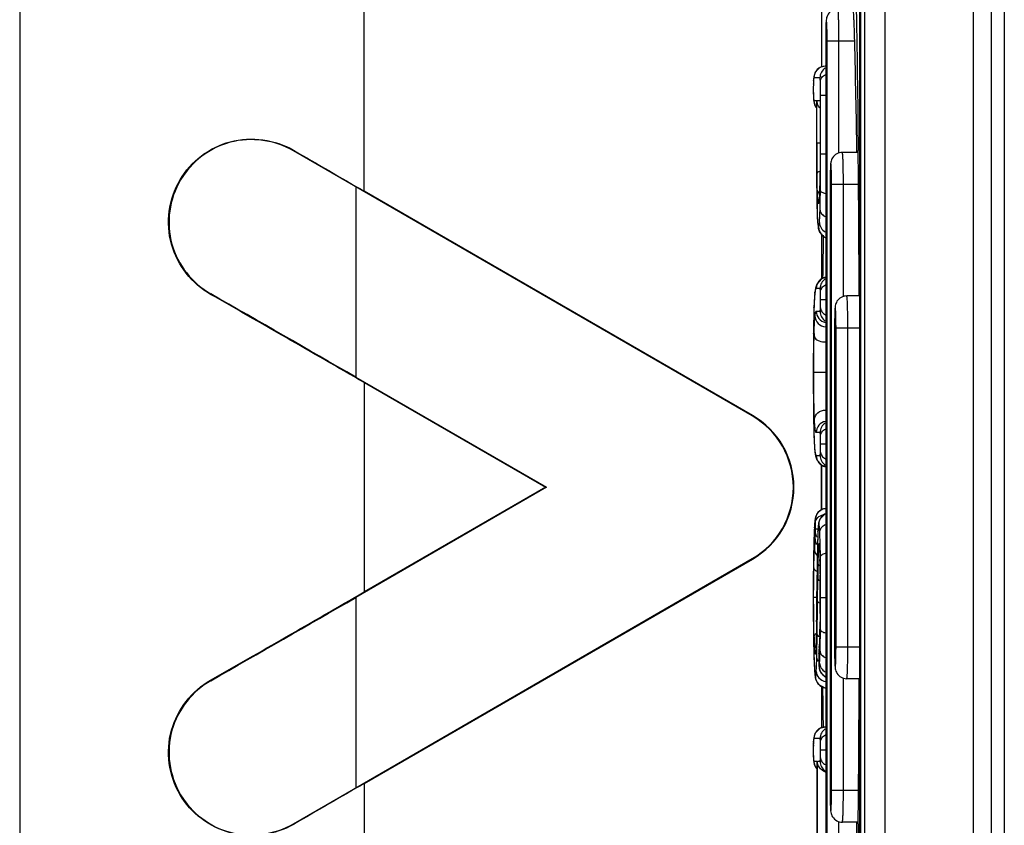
# Model space of a CAD drawing. Header units: millimetres. Extents: x 0 to 3364, y 0 to 2378.
# Tile 15 of 32: x 1669 to 1684, y 1398 to 1410. Entities that reach past the tile are written whole.
import ezdxf

# ---------------------------------------------------------------- set-up
doc = ezdxf.new("R2010")
doc.units = ezdxf.units.MM
doc.header["$LTSCALE"] = 185.02
doc.layers.add('00_COMPONENTS', color=7, linetype='CONTINUOUS')

msp = doc.modelspace()

# ---------------------------------------------------------------- linework, layer by layer
at = {"layer": '00_COMPONENTS', "color": 9, "linetype": 'CONTINUOUS'}
for p, q in [((1674.226, 1407.619), (1674.226, 1484.102)), ((1682.393, 1476.082), (1682.393, 1363.07)), ((1683.787, 1363.376), (1683.787, 1475.776)), ((1681.488, 1395.976), (1681.488, 1409.976)), ((1681.488, 1409.976), (1681.922, 1409.976)), ((1681.674, 1408.213), (1681.674, 1409.976)), ((1681.273, 1409.346), (1681.273, 1409.352)), ((1681.275, 1409.378), (1681.274, 1409.363)), ((1681.376, 1409.396), (1681.28, 1409.396)), ((1681.274, 1409.092), (1681.274, 1409.085)), ((1681.274, 1409.092), (1681.274, 1409.073)), ((1681.281, 1409.039), (1681.322, 1409.039)), ((1681.322, 1409.039), (1681.322, 1409.033)), ((1681.328, 1408.376), (1681.328, 1409.039)), ((1681.328, 1409.039), (1681.379, 1409.039)), ((1681.379, 1409.039), (1681.379, 1409.033)), ((1681.385, 1408.202), (1681.385, 1409.122)), ((1681.385, 1409.122), (1681.466, 1409.122)), ((1673.119, 1408.26), (1673.115, 1408.253)), ((1681.328, 1408.376), (1681.378, 1408.376)), ((1681.322, 1408.202), (1681.322, 1408.115)), ((1681.328, 1408.202), (1681.328, 1408.206)), ((1681.385, 1408.202), (1681.466, 1408.202)), ((1674.095, 1407.685), (1674.095, 1404.703)), ((1681.558, 1398.226), (1681.558, 1407.726)), ((1681.558, 1407.726), (1681.978, 1407.726)), ((1681.744, 1405.963), (1681.744, 1407.726)), ((1681.371, 1407.614), (1681.371, 1407.62)), ((1681.371, 1407.62), (1681.371, 1407.614)), ((1681.383, 1407.62), (1681.383, 1407.623)), ((1681.33, 1407.326), (1681.33, 1407.32)), ((1681.33, 1407.326), (1681.33, 1407.319)), ((1681.378, 1406.093), (1681.319, 1406.093)), ((1671.814, 1406.001), (1671.819, 1406.008)), ((1681.296, 1406.014), (1681.297, 1406.035)), ((1681.282, 1405.787), (1681.282, 1405.794)), ((1681.283, 1405.794), (1681.282, 1405.787)), ((1681.387, 1405.918), (1681.466, 1405.918)), ((1681.317, 1405.736), (1681.378, 1405.736)), ((1681.628, 1400.476), (1681.628, 1405.476)), ((1681.628, 1405.476), (1681.992, 1405.476)), ((1681.814, 1400.476), (1681.814, 1405.476)), ((1681.274, 1405.383), (1681.274, 1405.385)), ((1681.279, 1404.781), (1681.465, 1404.781)), ((1674.226, 1404.617), (1674.226, 1401.335)), ((1680.318, 1404.102), (1680.314, 1404.094)), ((1681.274, 1404.185), (1681.274, 1404.183)), ((1681.282, 1403.805), (1681.282, 1403.8)), ((1681.282, 1403.805), (1681.282, 1403.799)), ((1681.378, 1403.833), (1681.317, 1403.833)), ((1681.387, 1403.658), (1681.466, 1403.658)), ((1681.296, 1403.551), (1681.297, 1403.529)), ((1681.319, 1403.476), (1681.378, 1403.476)), ((1681.289, 1402.343), (1681.289, 1402.352)), ((1681.306, 1402.323), (1681.346, 1402.323)), ((1681.344, 1402.282), (1681.344, 1402.29)), ((1681.278, 1402.01), (1681.278, 1402.014)), ((1681.278, 1402.014), (1681.278, 1402.01)), ((1681.335, 1401.943), (1681.335, 1401.946)), ((1681.38, 1402.048), (1681.38, 1402.053)), ((1680.318, 1401.85), (1680.314, 1401.858)), ((1681.375, 1401.875), (1681.376, 1401.849)), ((1681.376, 1401.849), (1681.376, 1401.845)), ((1681.376, 1401.849), (1681.376, 1401.845)), ((1681.384, 1401.846), (1681.383, 1401.888)), ((1681.38, 1401.617), (1681.38, 1401.6)), ((1681.337, 1401.19), (1681.341, 1401.542)), ((1681.328, 1401.339), (1681.328, 1401.34)), ((1674.095, 1401.249), (1674.095, 1398.267)), ((1681.277, 1401.256), (1681.327, 1401.256)), ((1681.277, 1401.237), (1681.277, 1401.256)), ((1681.387, 1401.246), (1681.387, 1401.295)), ((1681.387, 1401.246), (1681.466, 1401.246)), ((1681.38, 1400.998), (1681.38, 1400.974)), ((1681.324, 1400.867), (1681.324, 1400.869)), ((1681.376, 1400.746), (1681.376, 1400.751)), ((1681.376, 1400.75), (1681.376, 1400.746)), ((1681.276, 1400.555), (1681.276, 1400.552)), ((1681.287, 1400.525), (1681.287, 1400.529)), ((1681.316, 1400.52), (1681.316, 1400.526)), ((1681.316, 1400.526), (1681.316, 1400.52)), ((1681.363, 1400.466), (1681.364, 1400.479)), ((1681.628, 1400.476), (1681.992, 1400.476)), ((1681.28, 1400.346), (1681.281, 1400.336)), ((1681.358, 1400.367), (1681.358, 1400.373)), ((1681.358, 1400.367), (1681.358, 1400.346)), ((1681.288, 1400.148), (1681.288, 1400.139)), ((1681.359, 1400.212), (1681.359, 1400.205)), ((1681.362, 1400.166), (1681.363, 1400.166)), ((1671.814, 1399.952), (1671.819, 1399.944)), ((1681.744, 1398.226), (1681.744, 1399.987)), ((1681.273, 1398.988), (1681.273, 1398.995)), ((1681.378, 1399.038), (1681.281, 1399.038)), ((1681.387, 1398.863), (1681.466, 1398.863)), ((1681.273, 1398.734), (1681.273, 1398.727)), ((1681.273, 1398.734), (1681.274, 1398.715)), ((1681.281, 1398.681), (1681.328, 1398.681)), ((1681.328, 1398.681), (1681.328, 1398.675)), ((1681.336, 1396.773), (1681.336, 1398.681)), ((1681.336, 1398.681), (1681.378, 1398.681)), ((1674.226, 1398.333), (1674.226, 1354.427)), ((1681.558, 1398.226), (1681.978, 1398.226)), ((1673.119, 1397.692), (1673.115, 1397.7)), ((1681.674, 1395.976), (1681.674, 1397.737))]:
    msp.add_line(p, q, dxfattribs=at)
at = {"layer": '00_COMPONENTS', "color": 7, "linetype": 'CONTINUOUS'}
for p, q in [((1668.822, 1480.131), (1668.822, 1358.216)), ((1682.073, 1476.092), (1682.073, 1363.061)), ((1684.068, 1363.376), (1684.068, 1475.776)), ((1684.268, 1475.626), (1684.268, 1363.526)), ((1681.398, 1414.311), (1681.398, 1409.561)), ((1681.998, 1411.407), (1681.998, 1394.546)), ((1682.011, 1411.402), (1682.011, 1394.551)), ((1681.466, 1409.976), (1681.466, 1395.976)), ((1681.466, 1409.576), (1681.46, 1409.576)), ((1681.278, 1409.411), (1681.273, 1409.352)), ((1681.273, 1409.352), (1681.273, 1409.322)), ((1681.273, 1409.322), (1681.272, 1409.216)), ((1681.272, 1409.216), (1681.273, 1409.118)), ((1681.273, 1409.118), (1681.274, 1409.085)), ((1681.274, 1409.085), (1681.278, 1409.027)), ((1681.322, 1409.033), (1681.322, 1409.039)), ((1681.322, 1409.033), (1681.322, 1408.202)), ((1681.378, 1409.033), (1681.379, 1409.039)), ((1681.378, 1409.033), (1681.378, 1408.376)), ((1674.095, 1407.685), (1673.115, 1408.253)), ((1681.974, 1408.226), (1681.727, 1408.226)), ((1681.375, 1407.795), (1681.371, 1407.62)), ((1680.314, 1404.094), (1674.095, 1407.685)), ((1681.535, 1407.726), (1681.535, 1398.226)), ((1680.318, 1404.102), (1674.226, 1407.619)), ((1681.325, 1407.599), (1681.33, 1407.32)), ((1681.371, 1407.62), (1681.371, 1407.614)), ((1681.339, 1407.125), (1681.346, 1407.063)), ((1681.346, 1407.063), (1681.35, 1407.037)), ((1681.398, 1406.949), (1681.398, 1406.242)), ((1681.466, 1406.264), (1681.4, 1406.245)), ((1681.307, 1406.097), (1681.297, 1406.035)), ((1681.327, 1406.16), (1681.307, 1406.097)), ((1681.4, 1406.245), (1681.327, 1406.16)), ((1681.297, 1406.035), (1681.292, 1405.973)), ((1681.991, 1405.976), (1681.796, 1405.976)), ((1681.282, 1405.794), (1681.279, 1405.662)), ((1681.605, 1405.476), (1681.605, 1400.476)), ((1674.095, 1404.703), (1677.086, 1402.976)), ((1674.226, 1404.617), (1677.068, 1402.976)), ((1681.274, 1404.183), (1681.276, 1404.058)), ((1681.276, 1404.058), (1681.279, 1403.908)), ((1681.279, 1403.908), (1681.282, 1403.8)), ((1681.291, 1403.595), (1681.297, 1403.528)), ((1681.297, 1403.529), (1681.297, 1403.528)), ((1681.297, 1403.529), (1681.307, 1403.47)), ((1681.307, 1403.47), (1681.328, 1403.405)), ((1681.398, 1403.329), (1681.398, 1402.619)), ((1681.398, 1402.976), (1681.398, 1403.327)), ((1677.086, 1402.976), (1674.095, 1401.249)), ((1677.068, 1402.976), (1674.226, 1401.335)), ((1677.068, 1402.976), (1677.086, 1402.976)), ((1681.398, 1402.62), (1681.398, 1402.976)), ((1681.466, 1402.641), (1681.415, 1402.631)), ((1681.292, 1402.396), (1681.289, 1402.352)), ((1681.296, 1402.446), (1681.292, 1402.396)), ((1681.301, 1402.488), (1681.296, 1402.446)), ((1681.355, 1402.414), (1681.348, 1402.356)), ((1681.285, 1402.264), (1681.28, 1402.133)), ((1681.289, 1402.353), (1681.285, 1402.264)), ((1681.348, 1402.356), (1681.344, 1402.29)), ((1681.28, 1402.133), (1681.278, 1402.014)), ((1681.278, 1402.014), (1681.274, 1401.807)), ((1681.337, 1402.076), (1681.335, 1401.946)), ((1674.095, 1398.267), (1680.314, 1401.858)), ((1674.226, 1398.333), (1680.318, 1401.85)), ((1681.374, 1401.905), (1681.376, 1401.838)), ((1681.33, 1401.556), (1681.324, 1400.869)), ((1681.272, 1401.256), (1681.272, 1400.994)), ((1681.272, 1400.994), (1681.274, 1400.739)), ((1681.274, 1400.739), (1681.276, 1400.552)), ((1681.276, 1400.552), (1681.279, 1400.391)), ((1681.279, 1400.391), (1681.284, 1400.233)), ((1681.316, 1400.528), (1681.314, 1400.466)), ((1681.36, 1400.42), (1681.358, 1400.373)), ((1681.361, 1400.43), (1681.36, 1400.42)), ((1681.362, 1400.452), (1681.361, 1400.43)), ((1681.364, 1400.479), (1681.362, 1400.452)), ((1681.284, 1400.233), (1681.288, 1400.138)), ((1681.358, 1400.373), (1681.358, 1400.355)), ((1681.358, 1400.355), (1681.358, 1400.329)), ((1681.358, 1400.329), (1681.358, 1400.302)), ((1681.358, 1400.302), (1681.358, 1400.275)), ((1681.358, 1400.275), (1681.359, 1400.212)), ((1681.288, 1400.139), (1681.289, 1400.116)), ((1681.289, 1400.116), (1681.295, 1400.045)), ((1681.359, 1400.212), (1681.359, 1400.205)), ((1681.359, 1400.205), (1681.36, 1400.18)), ((1681.36, 1400.18), (1681.363, 1400.146)), ((1681.991, 1399.976), (1681.796, 1399.976)), ((1681.398, 1399.865), (1681.398, 1399.202)), ((1681.417, 1399.827), (1681.417, 1399.848)), ((1681.466, 1399.218), (1681.461, 1399.218)), ((1681.273, 1398.995), (1681.272, 1398.965)), ((1681.278, 1399.049), (1681.273, 1398.995)), ((1681.272, 1398.965), (1681.272, 1398.863)), ((1681.272, 1398.863), (1681.272, 1398.761)), ((1681.272, 1398.761), (1681.273, 1398.727)), ((1681.273, 1398.727), (1681.278, 1398.669)), ((1681.328, 1398.675), (1681.328, 1398.681)), ((1681.328, 1398.675), (1681.328, 1396.78)), ((1673.115, 1397.7), (1674.095, 1398.267)), ((1681.974, 1397.726), (1681.727, 1397.726))]:
    msp.add_line(p, q, dxfattribs=at)
for points in [[(1681.46, 1409.576), (1681.376, 1409.555), (1681.302, 1409.483), (1681.278, 1409.411)], [(1681.278, 1409.027), (1681.3, 1408.956), (1681.322, 1408.934)], [(1681.378, 1408.376), (1681.378, 1408.08), (1681.375, 1407.795)], [(1681.322, 1408.202), (1681.323, 1407.791), (1681.325, 1407.599)], [(1681.371, 1407.614), (1681.368, 1407.546), (1681.365, 1407.497), (1681.362, 1407.472), (1681.362, 1407.47)], [(1681.33, 1407.32), (1681.334, 1407.219), (1681.339, 1407.125)], [(1681.35, 1407.037), (1681.371, 1406.976), (1681.446, 1406.899), (1681.466, 1406.894)], [(1681.292, 1405.973), (1681.286, 1405.879), (1681.282, 1405.794)], [(1681.279, 1405.662), (1681.276, 1405.538), (1681.274, 1405.385)], [(1681.274, 1405.385), (1681.273, 1405.206), (1681.272, 1404.962), (1681.272, 1404.73)], [(1681.272, 1404.73), (1681.272, 1404.541), (1681.273, 1404.333), (1681.274, 1404.183)], [(1681.282, 1403.8), (1681.286, 1403.701), (1681.291, 1403.595)], [(1681.328, 1403.405), (1681.403, 1403.323), (1681.466, 1403.305)], [(1681.415, 1402.631), (1681.343, 1402.58), (1681.307, 1402.513), (1681.301, 1402.488)], [(1681.466, 1402.557), (1681.447, 1402.552), (1681.376, 1402.477), (1681.355, 1402.414)], [(1681.344, 1402.291), (1681.341, 1402.21), (1681.337, 1402.076)], [(1681.335, 1401.946), (1681.333, 1401.784), (1681.33, 1401.556)], [(1681.367, 1402.052), (1681.367, 1402.049), (1681.368, 1402.042), (1681.37, 1402.011), (1681.372, 1401.964), (1681.374, 1401.905)], [(1681.274, 1401.807), (1681.272, 1401.52), (1681.272, 1401.256)], [(1681.376, 1401.845), (1681.38, 1401.608), (1681.382, 1401.294)], [(1681.382, 1401.294), (1681.38, 1400.986), (1681.376, 1400.751)], [(1681.324, 1400.869), (1681.322, 1400.751), (1681.319, 1400.609), (1681.316, 1400.526)], [(1681.376, 1400.751), (1681.373, 1400.666), (1681.368, 1400.555), (1681.364, 1400.479)], [(1681.314, 1400.466), (1681.311, 1400.422), (1681.309, 1400.404)], [(1681.363, 1400.146), (1681.377, 1400.095), (1681.392, 1400.068), (1681.44, 1400.018), (1681.466, 1400.007)], [(1681.295, 1400.045), (1681.301, 1399.993), (1681.308, 1399.967), (1681.349, 1399.892)], [(1681.349, 1399.892), (1681.451, 1399.834), (1681.466, 1399.833)], [(1681.461, 1399.218), (1681.374, 1399.196), (1681.298, 1399.118), (1681.278, 1399.049)], [(1681.278, 1398.669), (1681.3, 1398.598), (1681.328, 1398.569)]]:
    msp.add_lwpolyline(points, dxfattribs=at)
at = {"layer": '00_COMPONENTS', "color": 9, "linetype": 'CONTINUOUS'}
for centre, radius, start, end in [((1689.57, 1409.981), 8.104, 179.0358, 180.0341), ((1687.393, 1410.016), 5.927, 178.6654, 179.0238), ((1681.46, 1409.396), 0.18, 90.0175, 180.0175), ((1681.556, 1409.396), 0.18, 122.2653, 180.006), ((1682.139, 1409.313), 0.866, 177.4009, 177.8647), ((1681.892, 1409.325), 0.618, 176.429, 177.4267), ((1686.345, 1409.223), 5.073, 179.1724, 180.0687), ((1683.769, 1409.183), 2.497, 181.0434, 182.0868), ((1681.766, 1409.104), 0.492, 183.5691, 184.0866), ((1681.638, 1409.094), 0.364, 184.0547, 185.2528), ((1681.459, 1409.039), 0.179, 180.0197, 186.6756), ((1681.461, 1409.039), 0.181, 215.5803, 218.9722), ((1745.022, 1408.369), 63.693, 179.99371, 180.14671), ((1743.843, 1408.175), 62.521, 180.055, 180.27884), ((1716.362, 1408.269), 35.034, 180.1088, 180.6029), ((1725.299, 1408.086), 43.977, 180.2811, 180.4765), ((1689.64, 1407.731), 8.104, 179.0358, 180.0341), ((1687.463, 1407.766), 5.927, 178.6654, 179.0238), ((1712.256, 1407.976), 30.933, 180.4724, 180.7496), ((1675.54, 1407.821), 5.835, 358.0187, 358.4505), ((1681.48, 1407.535), 0.144, 142.586, 147.719), ((1680.189, 1407.579), 1.179, 354.8766, 355.8139), ((1675.967, 1407.807), 5.408, 357.6516, 357.9502), ((1691.083, 1407.61), 9.757, 181.5351, 181.6715), ((1681.535, 1407.423), 0.181, 165.1631, 179.9252), ((1681.534, 1407.057), 0.18, 219.0523, 230.5789), ((1681.534, 1407.057), 0.181, 230.6098, 245.7177), ((1681.498, 1406.093), 0.18, 101.1597, 180.0155), ((1681.558, 1406.093), 0.18, 123.0865, 180.0065), ((1682.054, 1405.927), 0.763, 171.6625, 173.4431), ((1681.497, 1405.736), 0.18, 179.9842, 259.3029), ((1681.558, 1405.736), 0.18, 179.9935, 236.9135), ((1687.533, 1405.516), 5.927, 178.6654, 179.0238), ((1689.71, 1405.481), 8.104, 179.0358, 180.0341), ((1743.212, 1404.789), 61.94, 179.451, 180.0546), ((1694.949, 1405.041), 13.669, 178.5503, 178.6938), ((1735.658, 1404.716), 54.386, 179.9853, 180.5596), ((1681.497, 1403.833), 0.18, 100.5166, 180.0159), ((1681.558, 1403.833), 0.18, 123.0865, 180.0065), ((1681.498, 1403.476), 0.18, 179.9845, 258.837), ((1681.558, 1403.476), 0.18, 179.9935, 236.9135), ((1681.482, 1402.464), 0.18, 95.2856, 180.0169), ((1681.539, 1402.397), 0.18, 115.9819, 180.0026), ((1685.805, 1402.095), 4.523, 176.7254, 176.8626), ((1679.765, 1402.3), 1.542, 354.988, 358.2533), ((1684.196, 1402.147), 2.855, 177.0678, 177.2898), ((1678.071, 1402.107), 3.306, 2.8235, 3.3301), ((1685.258, 1401.82), 3.973, 175.0033, 176.3002), ((1681.542, 1402.093), 0.181, 180.0524, 192.6049), ((1686.445, 1401.744), 5.163, 176.3079, 177.1492), ((1750.533, 1400.858), 69.207, 179.1016, 179.60162), ((1688.551, 1401.691), 7.207, 177.7517, 178.4545), ((1685.362, 1401.812), 4.016, 177.3234, 177.6902), ((1680.079, 1401.95), 1.293, 3.6606, 4.2986), ((1679.519, 1401.914), 1.853, 3.2032, 3.6678), ((1658.629, 1401.569), 22.757, 0.8053, 1.2063), ((1708.43, 1401.261), 27.091, 178.8953, 179.4052), ((1694.921, 1401.523), 13.58, 178.47, 178.903), ((1666.52, 1401.48), 14.861, 0.5293, 1.4074), ((1631.276, 1401.277), 50.111, 0.0206, 0.6507), ((1651.62, 1401.315), 29.762, 359.9608, 0.5495), ((1536.557, 1402.471), 144.776, 359.36526, 359.55206), ((1550.566, 1402.24), 130.776, 359.3107, 359.54005), ((1649.684, 1401.269), 31.698, 359.5091, 0.0453), ((1640.023, 1401.201), 41.364, 359.3617, 0.0621), ((1671.333, 1401.034), 10.047, 357.9846, 358.3542), ((1702.357, 1400.884), 21.083, 180.893, 181.4614), ((1690.18, 1400.855), 8.899, 181.439, 182.1), ((1672.497, 1400.994), 8.883, 357.8077, 357.9808), ((1685.537, 1400.68), 4.253, 182.0898, 182.9544), ((1681.482, 1400.359), 0.18, 169.1721, 179.9544), ((1681.484, 1400.358), 0.182, 165.8752, 169.1941), ((1680.13, 1400.502), 1.185, 355.2046, 356.2731), ((1676.774, 1400.676), 4.545, 357.6479, 358.0288), ((1684.723, 1400.231), 3.368, 176.0007, 176.6715), ((1676.979, 1400.772), 4.395, 356.0126, 356.1535), ((1690.111, 1400.475), 8.505, 179.9915, 180.9854), ((1682.916, 1400.315), 1.559, 177.8784, 178.1083), ((1685.249, 1400.314), 3.891, 179.5281, 179.8315), ((1690.123, 1400.302), 8.766, 179.8446, 179.9989), ((1684.421, 1400.298), 3.063, 179.9265, 180.8738), ((1683.135, 1400.28), 1.778, 180.9325, 182.2105), ((1687.646, 1400.438), 6.04, 181.037, 181.2191), ((1685.03, 1400.348), 3.747, 183.062, 183.2326), ((1682.977, 1400.274), 1.62, 182.2103, 182.7528), ((1680.078, 1400.311), 1.296, 355.2243, 355.994), ((1681.485, 1400.011), 0.18, 179.9828, 263.7555), ((1681.542, 1400.165), 0.179, 222.4229, 227.3612), ((1681.544, 1400.167), 0.181, 227.3942, 242.3576), ((1681.461, 1399.038), 0.18, 90.0175, 180.0175), ((1681.558, 1399.038), 0.18, 123.0865, 180.0065), ((1682.051, 1398.957), 0.778, 177.3189, 177.7823), ((1686.305, 1398.869), 5.033, 179.1912, 180.0703), ((1686.399, 1398.857), 5.128, 179.931, 180.7968), ((1681.76, 1398.745), 0.487, 183.5605, 184.1111), ((1681.629, 1398.736), 0.355, 184.0774, 185.3271), ((1681.46, 1398.681), 0.179, 180.0242, 187.4766), ((1681.558, 1398.681), 0.18, 179.9935, 236.9135), ((1681.461, 1398.681), 0.18, 218.9816, 221.0379), ((1690.041, 1398.225), 8.505, 179.9915, 180.9854), ((1687.576, 1398.188), 6.04, 181.037, 181.2191)]:
    msp.add_arc(centre, radius, start, end, dxfattribs=at)
at = {"layer": '00_COMPONENTS', "color": 7, "linetype": 'CONTINUOUS'}
for centre, radius, start, end in [((1381.551, 1402.976), 300.452, 1.00112, 1.335), ((1236.456, 1404.071), 445.54, 0.24582, 0.53804), ((1909.678, 1403.275), 228.279, 179.08272, 179.25286), ((1472.078, 1054.99), 403.869, 59.98649, 60.35872), ((1679.668, 1402.976), 1.291, 300, 60), ((1679.668, 1402.976), 1.3, 300, 60), ((1461.132, 1770.054), 425.876, 299.65089, 300.00389), ((1200.784, 1402.125), 481.213, 359.47312, 359.74344), ((1912.429, 1402.717), 231.03, 180.71672, 180.87043), ((1381.551, 1402.976), 300.452, 358.665, 358.99888)]:
    msp.add_arc(centre, radius, start, end, dxfattribs=at)
for centre, major_axis, start_param, end_param in [((1674.226, 1407.76), (7, -4.043), -1.720893, -1.562067), ((1674.226, 1404.476), (7, -4.043), 1.579526, 1.93125), ((1674.226, 1401.476), (7, 4.043), -1.93125, -1.579526), ((1674.226, 1398.192), (7, 4.043), 1.562067, 1.720893)]:
    msp.add_ellipse(centre, major_axis=major_axis, ratio=0.015115, start_param=start_param, end_param=end_param, dxfattribs=at)
for points, knots in [([(1681.928, 1411.317), (1681.934, 1411.082), (1681.956, 1410.062), (1681.968, 1409.041), (1681.976, 1408.255)], [0, 0, 0, 0, 0.230434, 1, 1, 1, 1]), ([(1681.657, 1410.476), (1681.627, 1410.476), (1681.566, 1410.46), (1681.501, 1410.399), (1681.476, 1410.331), (1681.47, 1410.249), (1681.467, 1410.134), (1681.466, 1410.034), (1681.466, 1409.976)], [0, 0, 0, 0, 0.150243, 0.29961, 0.426347, 0.501697, 0.711182, 1, 1, 1, 1]), ([(1681.922, 1409.976), (1681.92, 1410.04), (1681.917, 1410.133), (1681.913, 1410.25), (1681.909, 1410.325), (1681.906, 1410.387), (1681.902, 1410.432), (1681.899, 1410.461), (1681.896, 1410.472), (1681.895, 1410.476), (1681.894, 1410.476)], [0, 0, 0, 0, 0.381668, 0.554122, 0.705398, 0.82963, 0.922088, 0.979325, 0.994113, 1, 1, 1, 1]), ([(1681.373, 1408.925), (1681.366, 1408.933), (1681.342, 1408.967), (1681.329, 1409.009), (1681.328, 1409.039)], [0, 0, 0, 0, 0.265791, 1, 1, 1, 1]), ([(1671.814, 1406.001), (1671.526, 1406.165), (1671.058, 1406.757), (1671.211, 1407.859), (1672.09, 1408.531), (1672.83, 1408.428), (1673.119, 1408.26)], [0, 0, 0, 0, 0.248345, 0.502832, 0.749297, 1, 1, 1, 1]), ([(1673.115, 1408.253), (1672.827, 1408.42), (1672.093, 1408.521), (1671.219, 1407.856), (1671.065, 1406.759), (1671.533, 1406.171), (1671.819, 1406.008)], [0, 0, 0, 0, 0.250783, 0.495929, 0.75193, 1, 1, 1, 1]), ([(1681.727, 1408.226), (1681.696, 1408.226), (1681.635, 1408.21), (1681.571, 1408.149), (1681.546, 1408.081), (1681.54, 1407.999), (1681.536, 1407.884), (1681.535, 1407.784), (1681.535, 1407.726)], [0, 0, 0, 0, 0.150243, 0.29961, 0.426347, 0.501697, 0.711182, 1, 1, 1, 1]), ([(1681.796, 1405.976), (1681.766, 1405.976), (1681.705, 1405.96), (1681.64, 1405.899), (1681.616, 1405.831), (1681.61, 1405.749), (1681.606, 1405.634), (1681.605, 1405.534), (1681.605, 1405.476)], [0, 0, 0, 0, 0.150243, 0.29961, 0.426347, 0.501697, 0.711182, 1, 1, 1, 1]), ([(1681.605, 1400.476), (1681.605, 1400.418), (1681.606, 1400.318), (1681.609, 1400.203), (1681.616, 1400.121), (1681.64, 1400.053), (1681.705, 1399.992), (1681.766, 1399.976), (1681.796, 1399.976)], [0, 0, 0, 0, 0.288947, 0.49852, 0.574167, 0.700728, 0.849797, 1, 1, 1, 1]), ([(1673.119, 1397.692), (1672.83, 1397.524), (1672.09, 1397.422), (1671.211, 1398.094), (1671.058, 1399.196), (1671.526, 1399.787), (1671.814, 1399.952)], [0, 0, 0, 0, 0.250707, 0.497173, 0.751659, 1, 1, 1, 1]), ([(1671.819, 1399.944), (1671.533, 1399.782), (1671.065, 1399.193), (1671.219, 1398.097), (1672.093, 1397.431), (1672.827, 1397.533), (1673.115, 1397.7)], [0, 0, 0, 0, 0.248044, 0.504045, 0.749195, 1, 1, 1, 1]), ([(1681.461, 1398.512), (1681.424, 1398.525), (1681.361, 1398.574), (1681.337, 1398.647), (1681.336, 1398.681)], [0, 0, 0, 0, 0.53952, 1, 1, 1, 1]), ([(1681.535, 1398.226), (1681.535, 1398.168), (1681.536, 1398.068), (1681.54, 1397.953), (1681.546, 1397.871), (1681.571, 1397.803), (1681.636, 1397.742), (1681.696, 1397.726), (1681.727, 1397.726)], [0, 0, 0, 0, 0.288947, 0.49852, 0.574167, 0.700728, 0.849797, 1, 1, 1, 1]), ([(1681.976, 1397.7), (1681.973, 1397.434), (1681.963, 1396.433), (1681.947, 1395.432), (1681.93, 1394.697)], [0, 0, 0, 0, 0.266054, 1, 1, 1, 1])]:
    msp.add_open_spline(points, degree=3, knots=knots, dxfattribs=at)
at = {"layer": '00_COMPONENTS', "color": 9, "linetype": 'CONTINUOUS'}
for points, knots in [([(1681.674, 1409.976), (1681.674, 1410.04), (1681.674, 1410.133), (1681.672, 1410.25), (1681.669, 1410.325), (1681.667, 1410.387), (1681.664, 1410.432), (1681.662, 1410.461), (1681.659, 1410.472), (1681.658, 1410.476), (1681.657, 1410.476)], [0, 0, 0, 0, 0.381849, 0.554334, 0.705602, 0.829792, 0.922182, 0.97934, 0.994097, 1, 1, 1, 1]), ([(1681.488, 1409.976), (1681.488, 1410.01), (1681.488, 1410.074), (1681.487, 1410.159), (1681.483, 1410.232), (1681.483, 1410.267), (1681.476, 1410.305), (1681.471, 1410.259), (1681.47, 1410.225), (1681.468, 1410.179), (1681.468, 1410.154)], [0, 0, 0, 0, 0.21683, 0.411793, 0.565354, 0.662079, 0.692807, 0.733447, 0.839268, 1, 1, 1, 1]), ([(1681.273, 1409.346), (1681.273, 1409.342), (1681.273, 1409.325), (1681.272, 1409.309), (1681.272, 1409.296)], [0, 0, 0, 0, 0.221772, 1, 1, 1, 1]), ([(1681.28, 1409.396), (1681.279, 1409.396), (1681.277, 1409.388), (1681.276, 1409.383), (1681.275, 1409.378)], [0, 0, 0, 0, 0.235063, 1, 1, 1, 1]), ([(1681.383, 1409.345), (1681.382, 1409.359), (1681.38, 1409.371), (1681.379, 1409.396), (1681.376, 1409.396)], [0, 0, 0, 0, 0.817187, 1, 1, 1, 1]), ([(1681.383, 1409.345), (1681.384, 1409.365), (1681.402, 1409.408), (1681.439, 1409.434), (1681.461, 1409.444)], [0, 0, 0, 0, 0.457108, 1, 1, 1, 1]), ([(1681.385, 1409.122), (1681.385, 1409.142), (1681.385, 1409.216), (1681.385, 1409.29), (1681.383, 1409.345)], [0, 0, 0, 0, 0.261754, 1, 1, 1, 1]), ([(1681.272, 1409.216), (1681.272, 1409.196), (1681.272, 1409.17), (1681.272, 1409.144), (1681.272, 1409.138)], [0, 0, 0, 0, 0.763401, 1, 1, 1, 1]), ([(1681.275, 1409.061), (1681.276, 1409.059), (1681.276, 1409.052), (1681.277, 1409.045), (1681.279, 1409.041)], [0, 0, 0, 0, 0.37623, 1, 1, 1, 1]), ([(1681.279, 1409.041), (1681.279, 1409.041), (1681.279, 1409.04), (1681.28, 1409.039), (1681.281, 1409.039)], [0, 0, 0, 0, 0.641518, 1, 1, 1, 1]), ([(1681.379, 1408.376), (1681.379, 1408.314), (1681.378, 1408.077), (1681.377, 1407.839), (1681.373, 1407.664)], [0, 0, 0, 0, 0.261138, 1, 1, 1, 1]), ([(1681.383, 1407.623), (1681.383, 1407.671), (1681.385, 1407.864), (1681.385, 1408.057), (1681.385, 1408.202)], [0, 0, 0, 0, 0.246501, 1, 1, 1, 1]), ([(1681.744, 1407.726), (1681.744, 1407.79), (1681.743, 1407.883), (1681.741, 1408), (1681.739, 1408.075), (1681.737, 1408.137), (1681.734, 1408.182), (1681.731, 1408.211), (1681.729, 1408.222), (1681.728, 1408.226), (1681.727, 1408.226)], [0, 0, 0, 0, 0.381849, 0.554334, 0.705602, 0.829792, 0.922182, 0.97934, 0.994097, 1, 1, 1, 1]), ([(1681.558, 1407.726), (1681.558, 1407.76), (1681.557, 1407.824), (1681.557, 1407.909), (1681.553, 1407.982), (1681.553, 1408.017), (1681.546, 1408.055), (1681.541, 1408.009), (1681.54, 1407.975), (1681.538, 1407.929), (1681.537, 1407.904)], [0, 0, 0, 0, 0.21683, 0.411793, 0.565354, 0.662079, 0.692807, 0.733447, 0.839268, 1, 1, 1, 1]), ([(1681.33, 1407.9), (1681.331, 1407.903), (1681.338, 1407.92), (1681.356, 1407.927), (1681.37, 1407.932)], [0, 0, 0, 0, 0.17393, 1, 1, 1, 1]), ([(1681.339, 1407.548), (1681.338, 1407.572), (1681.333, 1407.689), (1681.331, 1407.807), (1681.33, 1407.9)], [0, 0, 0, 0, 0.203197, 1, 1, 1, 1]), ([(1681.325, 1407.571), (1681.325, 1407.551), (1681.327, 1407.477), (1681.328, 1407.403), (1681.329, 1407.349)], [0, 0, 0, 0, 0.263902, 1, 1, 1, 1]), ([(1681.343, 1407.481), (1681.342, 1407.486), (1681.341, 1407.508), (1681.34, 1407.53), (1681.339, 1407.548)], [0, 0, 0, 0, 0.212777, 1, 1, 1, 1]), ([(1681.37, 1407.585), (1681.37, 1407.576), (1681.368, 1407.546), (1681.367, 1407.515), (1681.365, 1407.493)], [0, 0, 0, 0, 0.287697, 1, 1, 1, 1]), ([(1681.377, 1407.319), (1681.378, 1407.342), (1681.38, 1407.442), (1681.382, 1407.542), (1681.383, 1407.62)], [0, 0, 0, 0, 0.225538, 1, 1, 1, 1]), ([(1681.383, 1407.623), (1681.384, 1407.613), (1681.415, 1407.594), (1681.442, 1407.588), (1681.461, 1407.584)], [0, 0, 0, 0, 0.347146, 1, 1, 1, 1]), ([(1681.353, 1407.424), (1681.352, 1407.424), (1681.349, 1407.429), (1681.346, 1407.447), (1681.344, 1407.466), (1681.343, 1407.481)], [0, 0, 0, 0, 0.071007, 0.248367, 1, 1, 1, 1]), ([(1681.363, 1407.473), (1681.362, 1407.461), (1681.36, 1407.444), (1681.357, 1407.429), (1681.355, 1407.424), (1681.353, 1407.424)], [0, 0, 0, 0, 0.745895, 0.926055, 1, 1, 1, 1]), ([(1681.33, 1407.319), (1681.332, 1407.278), (1681.334, 1407.211), (1681.339, 1407.122), (1681.345, 1407.084), (1681.349, 1407.057), (1681.354, 1407.057)], [0, 0, 0, 0, 0.470356, 0.783178, 0.947259, 1, 1, 1, 1]), ([(1681.368, 1407.127), (1681.369, 1407.139), (1681.373, 1407.203), (1681.375, 1407.267), (1681.377, 1407.319)], [0, 0, 0, 0, 0.185312, 1, 1, 1, 1]), ([(1681.377, 1407.319), (1681.378, 1407.299), (1681.399, 1407.256), (1681.438, 1407.231), (1681.46, 1407.221)], [0, 0, 0, 0, 0.450796, 1, 1, 1, 1]), ([(1681.354, 1407.057), (1681.356, 1407.057), (1681.359, 1407.064), (1681.361, 1407.076), (1681.365, 1407.099), (1681.367, 1407.116), (1681.368, 1407.127)], [0, 0, 0, 0, 0.072654, 0.251425, 0.556918, 1, 1, 1, 1]), ([(1681.368, 1407.127), (1681.368, 1407.098), (1681.386, 1407.038), (1681.433, 1406.996), (1681.46, 1406.982)], [0, 0, 0, 0, 0.49105, 1, 1, 1, 1]), ([(1681.319, 1406.093), (1681.313, 1406.093), (1681.304, 1406.068), (1681.302, 1406.052), (1681.299, 1406.037)], [0, 0, 0, 0, 0.258687, 1, 1, 1, 1]), ([(1681.385, 1406.043), (1681.385, 1406.057), (1681.383, 1406.068), (1681.381, 1406.093), (1681.378, 1406.093)], [0, 0, 0, 0, 0.812092, 1, 1, 1, 1]), ([(1681.385, 1406.043), (1681.386, 1406.064), (1681.403, 1406.109), (1681.44, 1406.138), (1681.461, 1406.15)], [0, 0, 0, 0, 0.467961, 1, 1, 1, 1]), ([(1681.296, 1406.014), (1681.295, 1406.001), (1681.288, 1405.928), (1681.285, 1405.855), (1681.283, 1405.794)], [0, 0, 0, 0, 0.170833, 1, 1, 1, 1]), ([(1681.387, 1405.918), (1681.387, 1405.93), (1681.387, 1405.971), (1681.386, 1406.013), (1681.385, 1406.043)], [0, 0, 0, 0, 0.276794, 1, 1, 1, 1]), ([(1681.814, 1405.476), (1681.814, 1405.54), (1681.813, 1405.633), (1681.811, 1405.75), (1681.809, 1405.825), (1681.807, 1405.887), (1681.804, 1405.932), (1681.801, 1405.961), (1681.799, 1405.972), (1681.797, 1405.976), (1681.796, 1405.976)], [0, 0, 0, 0, 0.381849, 0.554334, 0.705602, 0.829792, 0.922182, 0.97934, 0.994097, 1, 1, 1, 1]), ([(1681.282, 1405.787), (1681.281, 1405.758), (1681.277, 1405.623), (1681.276, 1405.488), (1681.274, 1405.383)], [0, 0, 0, 0, 0.220006, 1, 1, 1, 1]), ([(1681.378, 1405.736), (1681.381, 1405.736), (1681.382, 1405.762), (1681.385, 1405.774), (1681.385, 1405.789)], [0, 0, 0, 0, 0.192978, 1, 1, 1, 1]), ([(1681.385, 1405.789), (1681.385, 1405.798), (1681.387, 1405.841), (1681.387, 1405.884), (1681.387, 1405.918)], [0, 0, 0, 0, 0.207218, 1, 1, 1, 1]), ([(1681.385, 1405.789), (1681.386, 1405.768), (1681.403, 1405.723), (1681.44, 1405.693), (1681.461, 1405.682)], [0, 0, 0, 0, 0.467961, 1, 1, 1, 1]), ([(1681.628, 1405.476), (1681.628, 1405.51), (1681.627, 1405.574), (1681.626, 1405.659), (1681.622, 1405.732), (1681.623, 1405.767), (1681.616, 1405.805), (1681.611, 1405.759), (1681.61, 1405.725), (1681.608, 1405.679), (1681.607, 1405.654)], [0, 0, 0, 0, 0.21683, 0.411793, 0.565354, 0.662079, 0.692807, 0.733447, 0.839268, 1, 1, 1, 1]), ([(1681.285, 1405.386), (1681.285, 1405.417), (1681.288, 1405.509), (1681.291, 1405.601), (1681.298, 1405.662)], [0, 0, 0, 0, 0.330368, 1, 1, 1, 1]), ([(1681.298, 1405.662), (1681.3, 1405.682), (1681.303, 1405.701), (1681.311, 1405.736), (1681.317, 1405.736)], [0, 0, 0, 0, 0.762217, 1, 1, 1, 1]), ([(1681.298, 1405.662), (1681.298, 1405.62), (1681.336, 1405.532), (1681.422, 1405.495), (1681.465, 1405.491)], [0, 0, 0, 0, 0.491327, 1, 1, 1, 1]), ([(1681.279, 1404.781), (1681.279, 1404.831), (1681.279, 1405.021), (1681.281, 1405.211), (1681.284, 1405.352)], [0, 0, 0, 0, 0.26012, 1, 1, 1, 1]), ([(1681.284, 1405.352), (1681.284, 1405.339), (1681.303, 1405.3), (1681.372, 1405.264), (1681.432, 1405.255), (1681.466, 1405.255)], [0, 0, 0, 0, 0.181124, 0.543773, 1, 1, 1, 1]), ([(1681.285, 1404.175), (1681.284, 1404.221), (1681.28, 1404.423), (1681.279, 1404.625), (1681.279, 1404.781)], [0, 0, 0, 0, 0.227948, 1, 1, 1, 1]), ([(1681.274, 1404.185), (1681.275, 1404.151), (1681.276, 1404.024), (1681.279, 1403.897), (1681.282, 1403.805)], [0, 0, 0, 0, 0.273085, 1, 1, 1, 1]), ([(1681.289, 1404.045), (1681.289, 1404.054), (1681.287, 1404.098), (1681.286, 1404.141), (1681.285, 1404.175)], [0, 0, 0, 0, 0.223904, 1, 1, 1, 1]), ([(1681.289, 1404.045), (1681.29, 1404.082), (1681.338, 1404.161), (1681.422, 1404.185), (1681.466, 1404.187)], [0, 0, 0, 0, 0.46026, 1, 1, 1, 1]), ([(1681.317, 1403.833), (1681.313, 1403.833), (1681.306, 1403.852), (1681.301, 1403.884), (1681.293, 1403.954), (1681.291, 1404.01), (1681.289, 1404.045)], [0, 0, 0, 0, 0.054887, 0.20999, 0.511076, 1, 1, 1, 1]), ([(1681.282, 1403.799), (1681.283, 1403.772), (1681.286, 1403.689), (1681.289, 1403.606), (1681.296, 1403.551)], [0, 0, 0, 0, 0.32805, 1, 1, 1, 1]), ([(1681.385, 1403.782), (1681.385, 1403.796), (1681.383, 1403.808), (1681.381, 1403.833), (1681.378, 1403.833)], [0, 0, 0, 0, 0.810946, 1, 1, 1, 1]), ([(1681.385, 1403.782), (1681.386, 1403.804), (1681.403, 1403.849), (1681.44, 1403.879), (1681.461, 1403.89)], [0, 0, 0, 0, 0.468937, 1, 1, 1, 1]), ([(1681.387, 1403.658), (1681.387, 1403.67), (1681.387, 1403.711), (1681.386, 1403.752), (1681.385, 1403.782)], [0, 0, 0, 0, 0.27574, 1, 1, 1, 1]), ([(1681.385, 1403.529), (1681.385, 1403.538), (1681.387, 1403.581), (1681.387, 1403.624), (1681.387, 1403.658)], [0, 0, 0, 0, 0.208706, 1, 1, 1, 1]), ([(1681.296, 1403.551), (1681.297, 1403.547), (1681.298, 1403.532), (1681.301, 1403.518), (1681.303, 1403.509)], [0, 0, 0, 0, 0.301271, 1, 1, 1, 1]), ([(1681.303, 1403.509), (1681.303, 1403.506), (1681.305, 1403.498), (1681.308, 1403.489), (1681.31, 1403.484)], [0, 0, 0, 0, 0.319448, 1, 1, 1, 1]), ([(1681.31, 1403.484), (1681.311, 1403.483), (1681.313, 1403.48), (1681.316, 1403.476), (1681.319, 1403.476)], [0, 0, 0, 0, 0.354203, 1, 1, 1, 1]), ([(1681.378, 1403.476), (1681.381, 1403.476), (1681.382, 1403.503), (1681.385, 1403.515), (1681.385, 1403.529)], [0, 0, 0, 0, 0.190306, 1, 1, 1, 1]), ([(1681.385, 1403.529), (1681.386, 1403.508), (1681.403, 1403.464), (1681.44, 1403.435), (1681.461, 1403.424)], [0, 0, 0, 0, 0.466001, 1, 1, 1, 1]), ([(1681.305, 1402.425), (1681.306, 1402.453), (1681.339, 1402.513), (1681.398, 1402.54), (1681.43, 1402.548)], [0, 0, 0, 0, 0.452074, 1, 1, 1, 1]), ([(1681.293, 1402.404), (1681.292, 1402.4), (1681.291, 1402.383), (1681.29, 1402.366), (1681.29, 1402.353)], [0, 0, 0, 0, 0.229163, 1, 1, 1, 1]), ([(1681.302, 1402.464), (1681.3, 1402.464), (1681.299, 1402.456), (1681.297, 1402.446), (1681.295, 1402.427), (1681.293, 1402.412), (1681.293, 1402.404)], [0, 0, 0, 0, 0.077689, 0.278152, 0.591125, 1, 1, 1, 1]), ([(1681.305, 1402.425), (1681.305, 1402.431), (1681.304, 1402.441), (1681.304, 1402.454), (1681.303, 1402.46), (1681.302, 1402.464), (1681.302, 1402.464)], [0, 0, 0, 0, 0.436997, 0.764376, 0.944495, 1, 1, 1, 1]), ([(1681.306, 1402.323), (1681.306, 1402.332), (1681.306, 1402.366), (1681.306, 1402.4), (1681.305, 1402.425)], [0, 0, 0, 0, 0.275123, 1, 1, 1, 1]), ([(1681.359, 1402.397), (1681.357, 1402.397), (1681.353, 1402.386), (1681.351, 1402.371), (1681.347, 1402.336), (1681.346, 1402.309), (1681.345, 1402.293)], [0, 0, 0, 0, 0.059125, 0.225106, 0.531515, 1, 1, 1, 1]), ([(1681.371, 1402.299), (1681.371, 1402.313), (1681.369, 1402.337), (1681.366, 1402.37), (1681.363, 1402.385), (1681.361, 1402.397), (1681.359, 1402.397)], [0, 0, 0, 0, 0.44021, 0.75186, 0.933986, 1, 1, 1, 1]), ([(1681.373, 1402.269), (1681.374, 1402.294), (1681.393, 1402.347), (1681.435, 1402.381), (1681.46, 1402.394)], [0, 0, 0, 0, 0.476641, 1, 1, 1, 1]), ([(1681.289, 1402.343), (1681.288, 1402.32), (1681.282, 1402.211), (1681.28, 1402.101), (1681.278, 1402.014)], [0, 0, 0, 0, 0.204853, 1, 1, 1, 1]), ([(1681.306, 1402.253), (1681.306, 1402.258), (1681.306, 1402.282), (1681.306, 1402.305), (1681.306, 1402.323)], [0, 0, 0, 0, 0.216281, 1, 1, 1, 1]), ([(1681.306, 1402.253), (1681.306, 1402.238), (1681.314, 1402.217), (1681.326, 1402.2), (1681.33, 1402.195)], [0, 0, 0, 0, 0.732451, 1, 1, 1, 1]), ([(1681.344, 1402.282), (1681.343, 1402.258), (1681.339, 1402.145), (1681.336, 1402.032), (1681.335, 1401.943)], [0, 0, 0, 0, 0.208796, 1, 1, 1, 1]), ([(1681.38, 1402.053), (1681.38, 1402.073), (1681.378, 1402.145), (1681.376, 1402.218), (1681.373, 1402.269)], [0, 0, 0, 0, 0.283052, 1, 1, 1, 1]), ([(1681.354, 1402.054), (1681.355, 1402.064), (1681.357, 1402.073), (1681.358, 1402.093), (1681.361, 1402.093)], [0, 0, 0, 0, 0.748666, 1, 1, 1, 1]), ([(1681.361, 1402.093), (1681.362, 1402.093), (1681.363, 1402.087), (1681.366, 1402.074), (1681.367, 1402.059), (1681.368, 1402.047)], [0, 0, 0, 0, 0.072874, 0.259794, 1, 1, 1, 1]), ([(1681.278, 1402.01), (1681.276, 1401.95), (1681.272, 1401.692), (1681.272, 1401.434), (1681.272, 1401.237)], [0, 0, 0, 0, 0.235054, 1, 1, 1, 1]), ([(1681.281, 1401.712), (1681.281, 1401.739), (1681.283, 1401.836), (1681.286, 1401.932), (1681.289, 1402)], [0, 0, 0, 0, 0.28728, 1, 1, 1, 1]), ([(1681.351, 1402), (1681.351, 1402.005), (1681.352, 1402.023), (1681.353, 1402.041), (1681.354, 1402.054)], [0, 0, 0, 0, 0.287488, 1, 1, 1, 1]), ([(1681.37, 1402.018), (1681.371, 1402.008), (1681.373, 1401.96), (1681.374, 1401.912), (1681.375, 1401.875)], [0, 0, 0, 0, 0.212194, 1, 1, 1, 1]), ([(1681.383, 1401.888), (1681.384, 1401.901), (1681.411, 1401.928), (1681.441, 1401.938), (1681.461, 1401.943)], [0, 0, 0, 0, 0.382591, 1, 1, 1, 1]), ([(1681.344, 1401.783), (1681.345, 1401.78), (1681.347, 1401.764), (1681.357, 1401.752), (1681.366, 1401.744)], [0, 0, 0, 0, 0.225794, 1, 1, 1, 1]), ([(1681.277, 1401.256), (1681.277, 1401.295), (1681.278, 1401.447), (1681.279, 1401.599), (1681.281, 1401.712)], [0, 0, 0, 0, 0.256965, 1, 1, 1, 1]), ([(1681.281, 1401.712), (1681.281, 1401.707), (1681.288, 1401.683), (1681.31, 1401.668), (1681.327, 1401.659)], [0, 0, 0, 0, 0.203697, 1, 1, 1, 1]), ([(1681.341, 1401.542), (1681.341, 1401.539), (1681.347, 1401.526), (1681.361, 1401.519), (1681.371, 1401.515)], [0, 0, 0, 0, 0.18104, 1, 1, 1, 1]), ([(1681.272, 1401.237), (1681.272, 1401.178), (1681.272, 1400.951), (1681.273, 1400.724), (1681.276, 1400.555)], [0, 0, 0, 0, 0.256014, 1, 1, 1, 1]), ([(1681.284, 1400.632), (1681.283, 1400.677), (1681.279, 1400.879), (1681.278, 1401.081), (1681.277, 1401.237)], [0, 0, 0, 0, 0.226989, 1, 1, 1, 1]), ([(1681.337, 1401.19), (1681.338, 1401.187), (1681.345, 1401.174), (1681.361, 1401.169), (1681.373, 1401.165)], [0, 0, 0, 0, 0.159807, 1, 1, 1, 1]), ([(1681.324, 1400.867), (1681.323, 1400.836), (1681.322, 1400.722), (1681.319, 1400.608), (1681.316, 1400.526)], [0, 0, 0, 0, 0.273634, 1, 1, 1, 1]), ([(1681.38, 1400.974), (1681.38, 1400.954), (1681.379, 1400.879), (1681.378, 1400.805), (1681.376, 1400.75)], [0, 0, 0, 0, 0.267056, 1, 1, 1, 1]), ([(1681.378, 1400.405), (1681.379, 1400.43), (1681.382, 1400.542), (1681.383, 1400.654), (1681.384, 1400.741)], [0, 0, 0, 0, 0.228216, 1, 1, 1, 1]), ([(1681.384, 1400.741), (1681.385, 1400.729), (1681.414, 1400.707), (1681.442, 1400.699), (1681.461, 1400.695)], [0, 0, 0, 0, 0.363328, 1, 1, 1, 1]), ([(1681.284, 1400.632), (1681.285, 1400.646), (1681.293, 1400.666), (1681.306, 1400.681), (1681.31, 1400.685)], [0, 0, 0, 0, 0.724965, 1, 1, 1, 1]), ([(1681.326, 1400.299), (1681.327, 1400.327), (1681.329, 1400.45), (1681.331, 1400.573), (1681.332, 1400.666)], [0, 0, 0, 0, 0.23542, 1, 1, 1, 1]), ([(1681.332, 1400.666), (1681.333, 1400.663), (1681.338, 1400.649), (1681.352, 1400.64), (1681.363, 1400.635)], [0, 0, 0, 0, 0.192516, 1, 1, 1, 1]), ([(1681.373, 1400.654), (1681.373, 1400.637), (1681.37, 1400.578), (1681.367, 1400.519), (1681.364, 1400.477)], [0, 0, 0, 0, 0.286455, 1, 1, 1, 1]), ([(1681.302, 1400.359), (1681.3, 1400.359), (1681.298, 1400.371), (1681.295, 1400.387), (1681.292, 1400.421), (1681.291, 1400.446), (1681.29, 1400.461)], [0, 0, 0, 0, 0.067251, 0.254839, 0.568089, 1, 1, 1, 1]), ([(1681.31, 1400.403), (1681.309, 1400.392), (1681.308, 1400.377), (1681.305, 1400.363), (1681.303, 1400.359), (1681.302, 1400.359)], [0, 0, 0, 0, 0.745569, 0.927084, 1, 1, 1, 1]), ([(1681.315, 1400.49), (1681.315, 1400.484), (1681.314, 1400.462), (1681.313, 1400.441), (1681.312, 1400.425)], [0, 0, 0, 0, 0.279733, 1, 1, 1, 1]), ([(1681.361, 1400.427), (1681.361, 1400.423), (1681.36, 1400.405), (1681.359, 1400.387), (1681.358, 1400.373)], [0, 0, 0, 0, 0.22644, 1, 1, 1, 1]), ([(1681.37, 1400.22), (1681.371, 1400.232), (1681.375, 1400.294), (1681.376, 1400.356), (1681.378, 1400.405)], [0, 0, 0, 0, 0.199892, 1, 1, 1, 1]), ([(1681.378, 1400.405), (1681.379, 1400.385), (1681.399, 1400.342), (1681.438, 1400.318), (1681.46, 1400.309)], [0, 0, 0, 0, 0.449022, 1, 1, 1, 1]), ([(1681.607, 1400.309), (1681.608, 1400.283), (1681.609, 1400.234), (1681.611, 1400.199), (1681.614, 1400.147), (1681.621, 1400.172), (1681.621, 1400.188), (1681.624, 1400.228), (1681.626, 1400.289), (1681.627, 1400.378), (1681.628, 1400.442), (1681.628, 1400.476)], [0, 0, 0, 0, 0.165446, 0.277098, 0.323648, 0.349152, 0.387362, 0.44155, 0.591955, 0.784761, 1, 1, 1, 1]), ([(1681.796, 1399.976), (1681.797, 1399.976), (1681.799, 1399.981), (1681.801, 1399.992), (1681.804, 1400.021), (1681.807, 1400.065), (1681.809, 1400.127), (1681.811, 1400.202), (1681.813, 1400.32), (1681.814, 1400.412), (1681.814, 1400.476)], [0, 0, 0, 0, 0.005902, 0.020657, 0.077814, 0.170203, 0.294392, 0.445661, 0.618147, 1, 1, 1, 1]), ([(1681.281, 1400.336), (1681.281, 1400.318), (1681.283, 1400.255), (1681.285, 1400.193), (1681.288, 1400.148)], [0, 0, 0, 0, 0.282475, 1, 1, 1, 1]), ([(1681.317, 1400.088), (1681.318, 1400.102), (1681.322, 1400.172), (1681.324, 1400.242), (1681.326, 1400.299)], [0, 0, 0, 0, 0.195081, 1, 1, 1, 1]), ([(1681.288, 1400.137), (1681.29, 1400.118), (1681.292, 1400.087), (1681.295, 1400.045), (1681.299, 1400.026), (1681.302, 1400.011), (1681.305, 1400.011)], [0, 0, 0, 0, 0.440292, 0.752263, 0.934454, 1, 1, 1, 1]), ([(1681.305, 1400.011), (1681.306, 1400.011), (1681.309, 1400.019), (1681.312, 1400.031), (1681.315, 1400.056), (1681.317, 1400.076), (1681.317, 1400.088)], [0, 0, 0, 0, 0.065067, 0.233444, 0.536794, 1, 1, 1, 1]), ([(1681.317, 1400.088), (1681.318, 1400.052), (1681.352, 1399.975), (1681.425, 1399.938), (1681.464, 1399.931)], [0, 0, 0, 0, 0.481606, 1, 1, 1, 1]), ([(1681.36, 1400.197), (1681.36, 1400.19), (1681.361, 1400.18), (1681.361, 1400.169), (1681.362, 1400.166)], [0, 0, 0, 0, 0.68477, 1, 1, 1, 1]), ([(1681.363, 1400.166), (1681.364, 1400.166), (1681.365, 1400.171), (1681.367, 1400.181), (1681.368, 1400.194), (1681.369, 1400.203)], [0, 0, 0, 0, 0.08141, 0.284601, 1, 1, 1, 1]), ([(1681.37, 1400.22), (1681.371, 1400.192), (1681.389, 1400.135), (1681.434, 1400.096), (1681.46, 1400.082)], [0, 0, 0, 0, 0.487214, 1, 1, 1, 1]), ([(1681.281, 1399.038), (1681.278, 1399.038), (1681.276, 1399.016), (1681.274, 1399.006), (1681.274, 1398.994)], [0, 0, 0, 0, 0.196457, 1, 1, 1, 1]), ([(1681.385, 1398.988), (1681.385, 1399.002), (1681.383, 1399.013), (1681.381, 1399.038), (1681.378, 1399.038)], [0, 0, 0, 0, 0.80935, 1, 1, 1, 1]), ([(1681.385, 1398.988), (1681.386, 1399.009), (1681.403, 1399.055), (1681.44, 1399.085), (1681.461, 1399.097)], [0, 0, 0, 0, 0.469894, 1, 1, 1, 1]), ([(1681.387, 1398.863), (1681.387, 1398.875), (1681.387, 1398.916), (1681.386, 1398.958), (1681.385, 1398.988)], [0, 0, 0, 0, 0.275296, 1, 1, 1, 1]), ([(1681.273, 1398.988), (1681.273, 1398.984), (1681.273, 1398.968), (1681.272, 1398.953), (1681.272, 1398.94)], [0, 0, 0, 0, 0.219303, 1, 1, 1, 1]), ([(1681.385, 1398.734), (1681.385, 1398.743), (1681.387, 1398.786), (1681.387, 1398.829), (1681.387, 1398.863)], [0, 0, 0, 0, 0.208706, 1, 1, 1, 1]), ([(1681.272, 1398.786), (1681.272, 1398.781), (1681.273, 1398.764), (1681.273, 1398.746), (1681.273, 1398.734)], [0, 0, 0, 0, 0.277576, 1, 1, 1, 1]), ([(1681.275, 1398.703), (1681.276, 1398.7), (1681.276, 1398.694), (1681.277, 1398.687), (1681.279, 1398.683)], [0, 0, 0, 0, 0.37921, 1, 1, 1, 1]), ([(1681.279, 1398.683), (1681.279, 1398.682), (1681.279, 1398.682), (1681.28, 1398.681), (1681.281, 1398.681)], [0, 0, 0, 0, 0.635586, 1, 1, 1, 1]), ([(1681.378, 1398.681), (1681.381, 1398.681), (1681.382, 1398.707), (1681.385, 1398.719), (1681.385, 1398.734)], [0, 0, 0, 0, 0.190307, 1, 1, 1, 1]), ([(1681.385, 1398.734), (1681.386, 1398.713), (1681.403, 1398.668), (1681.44, 1398.64), (1681.461, 1398.628)], [0, 0, 0, 0, 0.466001, 1, 1, 1, 1]), ([(1681.537, 1398.059), (1681.538, 1398.033), (1681.539, 1397.984), (1681.541, 1397.949), (1681.544, 1397.897), (1681.551, 1397.922), (1681.551, 1397.938), (1681.554, 1397.978), (1681.556, 1398.039), (1681.558, 1398.128), (1681.558, 1398.192), (1681.558, 1398.226)], [0, 0, 0, 0, 0.165446, 0.277098, 0.323648, 0.349152, 0.387362, 0.44155, 0.591955, 0.784761, 1, 1, 1, 1]), ([(1681.727, 1397.726), (1681.728, 1397.726), (1681.729, 1397.731), (1681.731, 1397.742), (1681.734, 1397.771), (1681.737, 1397.815), (1681.739, 1397.877), (1681.741, 1397.952), (1681.743, 1398.07), (1681.744, 1398.162), (1681.744, 1398.226)], [0, 0, 0, 0, 0.005902, 0.020657, 0.077814, 0.170203, 0.294392, 0.445661, 0.618147, 1, 1, 1, 1])]:
    msp.add_open_spline(points, degree=3, knots=knots, dxfattribs=at)
for points in [[(1681.282, 1409.018), (1681.285, 1408.989), (1681.297, 1408.959), (1681.314, 1408.934)], [(1681.339, 1407.548), (1681.339, 1407.57), (1681.347, 1407.593), (1681.359, 1407.612)], [(1681.354, 1407.057), (1681.354, 1407.017), (1681.369, 1406.975), (1681.394, 1406.943)], [(1681.3, 1402.166), (1681.301, 1402.135), (1681.311, 1402.104), (1681.328, 1402.079)], [(1681.289, 1402), (1681.29, 1401.977), (1681.298, 1401.954), (1681.31, 1401.934)], [(1681.31, 1401.934), (1681.315, 1401.926), (1681.321, 1401.918), (1681.328, 1401.911)], [(1681.351, 1402), (1681.351, 1401.985), (1681.354, 1401.97), (1681.36, 1401.956)], [(1681.326, 1400.299), (1681.326, 1400.294), (1681.327, 1400.289), (1681.328, 1400.285)], [(1681.328, 1400.285), (1681.331, 1400.273), (1681.338, 1400.262), (1681.346, 1400.253)], [(1681.363, 1400.166), (1681.363, 1400.122), (1681.381, 1400.076), (1681.41, 1400.044)], [(1681.282, 1398.658), (1681.286, 1398.625), (1681.3, 1398.593), (1681.321, 1398.568)]]:
    msp.add_open_spline(points, degree=3, dxfattribs=at)

doc.saveas('drawing.dxf')
